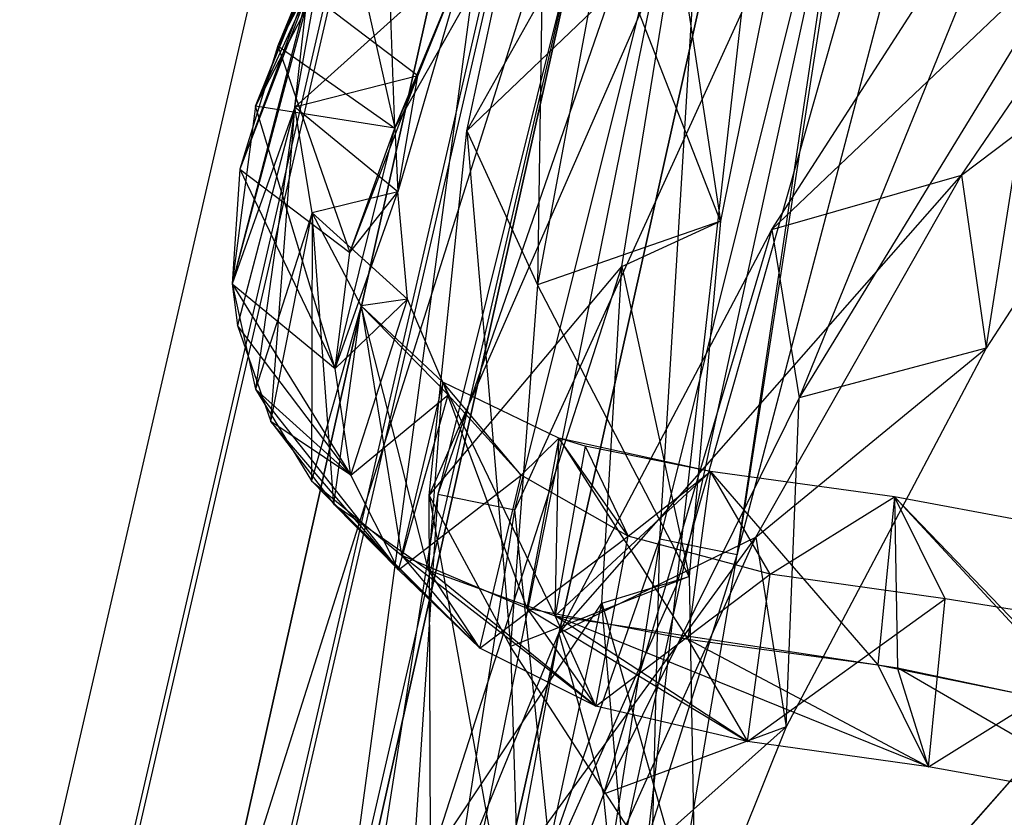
# Model space of a CAD drawing. Extents: x 5.4 to 34.8, y -14.7 to 14.7.
# Tile 44 of 251: x 5.5 to 7, y 2.3 to 3.5. Entities that reach past the tile are written whole.
import ezdxf

# ---------------------------------------------------------------- set-up
doc = ezdxf.new("R2010")
doc.units = 0
doc.header["$LTSCALE"] = 2.54
doc.layers.get('0').update_dxf_attribs({"color": 13, "linetype": 'CONTINUOUS'})

# ---------------------------------------------------------------- blocks, each defined once
blk = doc.blocks.new('BOHO_S_PM_7777_STL')
at = {"color": 0}
for p, q in [((7.1613, 4.8797, 4.4547), (6.5349, 2.6799, 4.4547)), ((7.1613, 4.8797, 4.6547), (6.5349, 2.6799, 4.4547)), ((7.1613, 4.8797, 4.4547), (6.5349, 2.6799, 4.4547)), ((7.1613, 4.8797, 4.6547), (6.5349, 2.6799, 4.4547)), ((7.1613, 4.8797, 4.6547), (6.5349, 2.6799, 4.6547)), ((7.1613, 4.8797, 4.6547), (6.5349, 2.6799, 4.6547)), ((6.1096, 4.5529, 7.6533), (5.5319, 2.0505, 7.6533)), ((6.1096, 4.5529, 7.6533), (5.5319, 2.0505, 7.6533)), ((5.6438, 2.0348, 7.8575), (6.2171, 4.5179, 7.8575)), ((5.6438, 2.0348, 7.8575), (6.2171, 4.5179, 7.8575)), ((5.6511, 2.0337, 7.4533), (6.2241, 4.5157, 7.4533)), ((5.6511, 2.0337, 7.4533), (6.2241, 4.5157, 7.4533)), ((6.4391, 4.4458, 7.8618), (5.875, 2.0023, 7.8618)), ((6.4391, 4.4458, 7.8618), (5.875, 2.0023, 7.8618)), ((5.8823, 2.0013, 7.4575), (6.4461, 4.4435, 7.4575)), ((5.8823, 2.0013, 7.4575), (6.4461, 4.4435, 7.4575)), ((5.9942, 1.9855, 7.6618), (6.5536, 4.4086, 7.6618)), ((5.9942, 1.9855, 7.6618), (6.5536, 4.4086, 7.6618)), ((6.317, 4.2815, 10.1567), (5.809, 2.0116, 10.1567)), ((5.809, 2.0116, 9.9567), (6.317, 4.2815, 9.9567)), ((5.809, 2.0116, 9.9567), (6.317, 4.2815, 9.9567)), ((5.809, 2.0116, 9.9567), (6.317, 4.2815, 10.1567)), ((5.809, 2.0116, 9.9567), (6.317, 4.2815, 10.1567)), ((6.317, 4.2815, 10.1567), (5.809, 2.0116, 10.1567)), ((6.317, 4.2815, 10.1567), (6.0071, 1.9837, 10.1567)), ((6.317, 4.2815, 10.1567), (6.0071, 1.9837, 10.1567)), ((6.6283, 2.7278, 12.1618), (7.0266, 4.2462, 12.1618)), ((6.6283, 2.7278, 12.1618), (7.0266, 4.2462, 12.1618)), ((5.809, 2.0116, 9.9567), (6.508, 4.2222, 9.9567)), ((5.809, 2.0116, 9.9567), (6.508, 4.2222, 9.9567)), ((6.0071, 1.9837, 10.1567), (6.508, 4.2222, 10.1567)), ((6.508, 4.2222, 10.1567), (6.0071, 1.9837, 9.9567)), ((6.0071, 1.9837, 9.9567), (6.508, 4.2222, 9.9567)), ((6.508, 4.2222, 10.1567), (6.0071, 1.9837, 9.9567)), ((6.0071, 1.9837, 10.1567), (6.508, 4.2222, 10.1567)), ((6.0071, 1.9837, 9.9567), (6.508, 4.2222, 9.9567)), ((6.2151, 3.3755, 8.9712), (6.6739, 4.1908, 10.0428)), ((6.2151, 3.3755, 8.9712), (6.6739, 4.1908, 10.0428)), ((6.7036, 4.1616, 4.4547), (6.2098, 1.9552, 4.4547)), ((6.2098, 1.9552, 4.4547), (6.7036, 4.1616, 4.6547)), ((6.2098, 1.9552, 4.4547), (6.7036, 4.1616, 4.6547)), ((6.2098, 1.9552, 4.6547), (6.7036, 4.1616, 4.6547)), ((6.7036, 4.1616, 4.4547), (6.2098, 1.9552, 4.4547)), ((6.2098, 1.9552, 4.6547), (6.7036, 4.1616, 4.6547)), ((6.7036, 4.1616, 4.4547), (6.5349, 2.6799, 4.4547)), ((6.7036, 4.1616, 4.4547), (6.5349, 2.6799, 4.4547)), ((6.7036, 4.1616, 4.6547), (6.5349, 2.6799, 4.6547)), ((6.7036, 4.1616, 4.6547), (6.5349, 2.6799, 4.6547)), ((6.4797, 4.0595, 12.1533), (6.1708, 2.8203, 12.1533)), ((6.4797, 4.0595, 12.1533), (6.1708, 2.8203, 12.1533)), ((6.0864, 1.546, 12.3575), (6.588, 4.0273, 12.3575)), ((6.0864, 1.546, 12.3575), (6.588, 4.0273, 12.3575)), ((6.588, 4.0273, 12.3575), (6.1708, 2.8203, 12.1533)), ((6.588, 4.0273, 12.3575), (6.1708, 2.8203, 12.1533)), ((6.2887, 2.7964, 11.9533), (6.5951, 4.0252, 11.9533)), ((6.2887, 2.7964, 11.9533), (6.5951, 4.0252, 11.9533)), ((6.5103, 2.7517, 12.3618), (6.588, 4.0273, 12.3575)), ((6.5103, 2.7517, 12.3618), (6.588, 4.0273, 12.3575)), ((6.1511, 3.9773, 9.817), (5.8924, 3.4129, 8.6457)), ((6.1511, 3.9773, 9.817), (5.8924, 3.4129, 8.6457)), ((6.1511, 3.9773, 9.817), (5.9263, 3.5053, 9.0108)), ((6.1511, 3.9773, 9.817), (5.9263, 3.5053, 9.0108)), ((6.8188, 3.9586, 11.9575), (6.2887, 2.7964, 11.9533)), ((6.8188, 3.9586, 11.9575), (6.2887, 2.7964, 11.9533)), ((6.3775, 1.9322, 11.9575), (6.8188, 3.9586, 11.9575)), ((6.3775, 1.9322, 11.9575), (6.8188, 3.9586, 11.9575)), ((6.8117, 3.9607, 12.3618), (6.5103, 2.7517, 12.3618)), ((6.8117, 3.9607, 12.3618), (6.5103, 2.7517, 12.3618)), ((6.6283, 2.7278, 12.1618), (6.8117, 3.9607, 12.3618)), ((6.6283, 2.7278, 12.1618), (6.8117, 3.9607, 12.3618)), ((6.8188, 3.9586, 11.9575), (6.6283, 2.7278, 12.1618)), ((6.8188, 3.9586, 11.9575), (6.6283, 2.7278, 12.1618)), ((6.2151, 3.3755, 8.9712), (6.3349, 3.9306, 9.7644)), ((6.2151, 3.3755, 8.9712), (6.3349, 3.9306, 9.7644)), ((6.3349, 3.9306, 9.7644), (6.3234, 3.1401, 8.8201)), ((6.3349, 3.9306, 9.7644), (6.3234, 3.1401, 8.8201)), ((6.6811, 3.2244, 13.3773), (7.3447, 3.8556, 13.9135)), ((6.6811, 3.2244, 13.3773), (7.3447, 3.8556, 13.9135)), ((6.971, 3.3074, 13.3333), (7.3447, 3.8556, 13.9135)), ((6.971, 3.3074, 13.3333), (7.3447, 3.8556, 13.9135)), ((6.6811, 3.2244, 13.3773), (7.0762, 3.8368, 14.0031)), ((6.6811, 3.2244, 13.3773), (7.0762, 3.8368, 14.0031)), ((7.0762, 3.8368, 14.0031), (6.723, 2.9673, 13.2284)), ((7.0762, 3.8368, 14.0031), (6.723, 2.9673, 13.2284)), ((6.0906, 3.7973, 10.0752), (5.8924, 3.4129, 8.6457)), ((6.0906, 3.7973, 10.0752), (5.8924, 3.4129, 8.6457)), ((6.1051, 3.3795, 9.2164), (6.0906, 3.7973, 10.0752)), ((6.1051, 3.3795, 9.2164), (6.0906, 3.7973, 10.0752)), ((6.7112, 3.7772, 9.6423), (6.603, 3.2371, 8.8692)), ((6.7112, 3.7772, 9.6423), (6.603, 3.2371, 8.8692)), ((6.0384, 3.7752, 9.0786), (5.8681, 3.3168, 8.2505)), ((6.0384, 3.7752, 9.0786), (5.8681, 3.3168, 8.2505)), ((6.0384, 3.7752, 9.0786), (5.8924, 3.4129, 8.6457)), ((6.0384, 3.7752, 9.0786), (5.8924, 3.4129, 8.6457)), ((6.0384, 3.7752, 9.0786), (5.9263, 3.5053, 9.0108)), ((6.0384, 3.7752, 9.0786), (5.9263, 3.5053, 9.0108)), ((6.0318, 3.7076, 9.7619), (5.9263, 3.5053, 9.0108)), ((6.0318, 3.7076, 9.7619), (5.9263, 3.5053, 9.0108)), ((6.0318, 3.7076, 9.7619), (6.1051, 3.3795, 9.2164)), ((6.0318, 3.7076, 9.7619), (6.1051, 3.3795, 9.2164)), ((6.4259, 3.6905, 9.6093), (6.3234, 3.1401, 8.8201)), ((6.4259, 3.6905, 9.6093), (6.3234, 3.1401, 8.8201)), ((6.603, 3.2371, 8.8692), (6.4259, 3.6905, 9.6093)), ((6.603, 3.2371, 8.8692), (6.4259, 3.6905, 9.6093)), ((6.0008, 3.6828, 8.7192), (5.8566, 3.1416, 7.485)), ((6.0008, 3.6828, 8.7192), (5.8566, 3.1416, 7.485)), ((5.8924, 3.4129, 8.6457), (6.0008, 3.6828, 8.7192)), ((5.8924, 3.4129, 8.6457), (6.0008, 3.6828, 8.7192)), ((5.9523, 3.4114, 7.5749), (6.0008, 3.6828, 8.7192)), ((5.9523, 3.4114, 7.5749), (6.0008, 3.6828, 8.7192)), ((6.1578, 2.8185, 8.1653), (6.5352, 3.6812, 9.3192)), ((6.1578, 2.8185, 8.1653), (6.5352, 3.6812, 9.3192)), ((6.2151, 3.3755, 8.9712), (6.5352, 3.6812, 9.3192)), ((6.2151, 3.3755, 8.9712), (6.5352, 3.6812, 9.3192)), ((6.4518, 3.1682, 8.5819), (6.5352, 3.6812, 9.3192)), ((6.4518, 3.1682, 8.5819), (6.5352, 3.6812, 9.3192)), ((6.5352, 3.6812, 9.3192), (6.603, 3.2371, 8.8692)), ((6.5352, 3.6812, 9.3192), (6.603, 3.2371, 8.8692)), ((5.9523, 3.4114, 7.5749), (6.2172, 3.6495, 9.2842)), ((5.9523, 3.4114, 7.5749), (6.2172, 3.6495, 9.2842)), ((6.1051, 3.3795, 9.2164), (6.2172, 3.6495, 9.2842)), ((6.1051, 3.3795, 9.2164), (6.2172, 3.6495, 9.2842)), ((6.1051, 3.3795, 9.2164), (6.2172, 3.6495, 9.2842)), ((6.2172, 3.6495, 9.2842), (6.1095, 3.2822, 7.7953)), ((6.2172, 3.6495, 9.2842), (6.1095, 3.2822, 7.7953)), ((6.1403, 3.4592, 8.5431), (6.2172, 3.6495, 9.2842)), ((6.1403, 3.4592, 8.5431), (6.2172, 3.6495, 9.2842)), ((6.971, 3.3074, 13.3333), (7.3822, 3.6192, 13.8053)), ((6.971, 3.3074, 13.3333), (7.3822, 3.6192, 13.8053)), ((7.3822, 3.6192, 13.8053), (7.0087, 3.0436, 13.1771)), ((7.3822, 3.6192, 13.8053), (7.0087, 3.0436, 13.1771)), ((5.9722, 3.5868, 8.3299), (5.8566, 3.1416, 7.485)), ((5.9722, 3.5868, 8.3299), (5.8566, 3.1416, 7.485)), ((5.9722, 3.5868, 8.3299), (5.8681, 3.3168, 8.2505)), ((5.9722, 3.5868, 8.3299), (5.8681, 3.3168, 8.2505)), ((5.9523, 3.4114, 7.5749), (5.9722, 3.5868, 8.3299)), ((5.9523, 3.4114, 7.5749), (5.9722, 3.5868, 8.3299)), ((6.1403, 3.4592, 8.5431), (5.9722, 3.5868, 8.3299)), ((6.1403, 3.4592, 8.5431), (5.9722, 3.5868, 8.3299)), ((6.1051, 3.3795, 9.2164), (6.221, 3.5837, 9.959)), ((6.1051, 3.3795, 9.2164), (6.221, 3.5837, 9.959)), ((6.1051, 3.3795, 9.2164), (6.221, 3.5837, 9.959)), ((7.0919, 3.5712, 13.8644), (6.723, 2.9673, 13.2284)), ((7.0919, 3.5712, 13.8644), (6.723, 2.9673, 13.2284)), ((7.0087, 3.0436, 13.1771), (7.0919, 3.5712, 13.8644)), ((7.0087, 3.0436, 13.1771), (7.0919, 3.5712, 13.8644)), ((5.9263, 3.5053, 9.0108), (5.8681, 3.3168, 8.2505)), ((5.9263, 3.5053, 9.0108), (5.8681, 3.3168, 8.2505)), ((5.9263, 3.5053, 9.0108), (6.1051, 3.3795, 9.2164)), ((5.9263, 3.5053, 9.0108), (6.1051, 3.3795, 9.2164)), ((5.9263, 3.5053, 9.0108), (6.0362, 3.1893, 8.4637)), ((5.9263, 3.5053, 9.0108), (6.0362, 3.1893, 8.4637)), ((6.1403, 3.4592, 8.5431), (5.9523, 3.4114, 7.5749)), ((6.1403, 3.4592, 8.5431), (5.9523, 3.4114, 7.5749)), ((6.0362, 3.1893, 8.4637), (6.1403, 3.4592, 8.5431)), ((6.0362, 3.1893, 8.4637), (6.1403, 3.4592, 8.5431)), ((6.1051, 3.3795, 9.2164), (6.1403, 3.4592, 8.5431)), ((6.1051, 3.3795, 9.2164), (6.1403, 3.4592, 8.5431)), ((6.1095, 3.2822, 7.7953), (6.1403, 3.4592, 8.5431)), ((6.1095, 3.2822, 7.7953), (6.1403, 3.4592, 8.5431)), ((5.8924, 3.4129, 8.6457), (5.8566, 3.1416, 7.485)), ((5.8924, 3.4129, 8.6457), (5.8566, 3.1416, 7.485)), ((5.9523, 3.4114, 7.5749), (5.8566, 3.1416, 7.485)), ((5.9523, 3.4114, 7.5749), (5.8566, 3.1416, 7.485)), ((5.9523, 3.4114, 7.5749), (5.8566, 3.1416, 7.485)), ((5.9523, 3.4114, 7.5749), (5.8566, 3.1416, 7.485)), ((5.9523, 3.4114, 7.5749), (5.8648, 3.0778, 7.1896)), ((5.9523, 3.4114, 7.5749), (5.8648, 3.0778, 7.1896)), ((6.0138, 3.0124, 7.7054), (5.8924, 3.4129, 8.6457)), ((6.0138, 3.0124, 7.7054), (5.8924, 3.4129, 8.6457)), ((6.1051, 3.3795, 9.2164), (5.8924, 3.4129, 8.6457)), ((6.1051, 3.3795, 9.2164), (5.8924, 3.4129, 8.6457)), ((5.9523, 3.4114, 7.5749), (5.8925, 2.981, 6.7178)), ((5.9523, 3.4114, 7.5749), (5.8925, 2.981, 6.7178)), ((5.9157, 2.9312, 6.4594), (5.9523, 3.4114, 7.5749)), ((5.9157, 2.9312, 6.4594), (5.9523, 3.4114, 7.5749)), ((6.1095, 3.2822, 7.7953), (5.9523, 3.4114, 7.5749)), ((6.1095, 3.2822, 7.7953), (5.9523, 3.4114, 7.5749)), ((5.9789, 3.2501, 6.8186), (5.9523, 3.4114, 7.5749)), ((5.9789, 3.2501, 6.8186), (5.9523, 3.4114, 7.5749)), ((6.1095, 3.2822, 7.7953), (5.9523, 3.4114, 7.5749)), ((5.9789, 3.2501, 6.8186), (5.9523, 3.4114, 7.5749)), ((6.0138, 3.0124, 7.7054), (6.1051, 3.3795, 9.2164)), ((6.0138, 3.0124, 7.7054), (6.1051, 3.3795, 9.2164)), ((6.0362, 3.1893, 8.4637), (6.1051, 3.3795, 9.2164)), ((6.0362, 3.1893, 8.4637), (6.1051, 3.3795, 9.2164)), ((6.1051, 3.3795, 9.2164), (6.1095, 3.2822, 7.7953)), ((6.1051, 3.3795, 9.2164), (6.1095, 3.2822, 7.7953)), ((6.1578, 2.8185, 8.1653), (6.2151, 3.3755, 8.9712)), ((6.1578, 2.8185, 8.1653), (6.2151, 3.3755, 8.9712)), ((6.2151, 3.3755, 8.9712), (6.3234, 3.1401, 8.8201)), ((6.2151, 3.3755, 8.9712), (6.3234, 3.1401, 8.8201)), ((6.2151, 3.3755, 8.9712), (6.2819, 2.588, 8.0189)), ((6.2151, 3.3755, 8.9712), (6.2819, 2.588, 8.0189)), ((5.8681, 3.3168, 8.2505), (5.8566, 3.1416, 7.485)), ((5.8681, 3.3168, 8.2505), (5.8566, 3.1416, 7.485)), ((5.8681, 3.3168, 8.2505), (6.0362, 3.1893, 8.4637)), ((5.8681, 3.3168, 8.2505), (6.0362, 3.1893, 8.4637)), ((5.8681, 3.3168, 8.2505), (6.0138, 3.0124, 7.7054)), ((5.8681, 3.3168, 8.2505), (6.0138, 3.0124, 7.7054)), ((6.356, 2.6083, 12.7192), (6.971, 3.3074, 13.3333)), ((6.356, 2.6083, 12.7192), (6.971, 3.3074, 13.3333)), ((6.6568, 2.7545, 12.7274), (6.971, 3.3074, 13.3333)), ((6.6568, 2.7545, 12.7274), (6.971, 3.3074, 13.3333)), ((6.6811, 3.2244, 13.3773), (6.971, 3.3074, 13.3333)), ((6.6811, 3.2244, 13.3773), (6.971, 3.3074, 13.3333)), ((6.971, 3.3074, 13.3333), (7.0087, 3.0436, 13.1771)), ((6.971, 3.3074, 13.3333), (7.0087, 3.0436, 13.1771)), ((6.1095, 3.2822, 7.7953), (5.9789, 3.2501, 6.8186)), ((6.1095, 3.2822, 7.7953), (5.9789, 3.2501, 6.8186)), ((6.0138, 3.0124, 7.7054), (6.1095, 3.2822, 7.7953)), ((6.0138, 3.0124, 7.7054), (6.1095, 3.2822, 7.7953)), ((6.0138, 3.0124, 7.7054), (6.1095, 3.2822, 7.7953)), ((6.0362, 3.1893, 8.4637), (6.1095, 3.2822, 7.7953)), ((6.0362, 3.1893, 8.4637), (6.1095, 3.2822, 7.7953)), ((6.1244, 3.1184, 7.0455), (6.1095, 3.2822, 7.7953)), ((6.1244, 3.1184, 7.0455), (6.1095, 3.2822, 7.7953)), ((5.9789, 3.2501, 6.8186), (5.8925, 2.981, 6.7178)), ((5.9789, 3.2501, 6.8186), (5.8925, 2.981, 6.7178)), ((5.9157, 2.9312, 6.4594), (5.9789, 3.2501, 6.8186)), ((5.9157, 2.9312, 6.4594), (5.9789, 3.2501, 6.8186)), ((5.9789, 3.2501, 6.8186), (5.978, 2.8407, 5.952)), ((5.9789, 3.2501, 6.8186), (5.978, 2.8407, 5.952)), ((6.1244, 3.1184, 7.0455), (5.9789, 3.2501, 6.8186)), ((6.1244, 3.1184, 7.0455), (5.9789, 3.2501, 6.8186)), ((6.0537, 3.1081, 6.0653), (5.9789, 3.2501, 6.8186)), ((6.0537, 3.1081, 6.0653), (5.9789, 3.2501, 6.8186)), ((6.0122, 2.8049, 5.7317), (5.9789, 3.2501, 6.8186)), ((6.0537, 3.1081, 6.0653), (5.9789, 3.2501, 6.8186)), ((6.0122, 2.8049, 5.7317), (5.9789, 3.2501, 6.8186)), ((6.603, 3.2371, 8.8692), (6.3234, 3.1401, 8.8201)), ((6.603, 3.2371, 8.8692), (6.3234, 3.1401, 8.8201)), ((6.4518, 3.1682, 8.5819), (6.603, 3.2371, 8.8692)), ((6.4518, 3.1682, 8.5819), (6.603, 3.2371, 8.8692)), ((6.603, 3.2371, 8.8692), (6.5551, 2.6944, 8.0828)), ((6.603, 3.2371, 8.8692), (6.5551, 2.6944, 8.0828)), ((6.356, 2.6083, 12.7192), (6.6811, 3.2244, 13.3773)), ((6.356, 2.6083, 12.7192), (6.6811, 3.2244, 13.3773)), ((6.6811, 3.2244, 13.3773), (6.4242, 2.3622, 12.5618)), ((6.6811, 3.2244, 13.3773), (6.4242, 2.3622, 12.5618)), ((6.6811, 3.2244, 13.3773), (6.723, 2.9673, 13.2284)), ((6.6811, 3.2244, 13.3773), (6.723, 2.9673, 13.2284)), ((6.0138, 3.0124, 7.7054), (6.0362, 3.1893, 8.4637)), ((6.0138, 3.0124, 7.7054), (6.0362, 3.1893, 8.4637)), ((6.1578, 2.8185, 8.1653), (6.4518, 3.1682, 8.5819)), ((6.1578, 2.8185, 8.1653), (6.4518, 3.1682, 8.5819)), ((6.16, 2.2623, 7.3511), (6.4518, 3.1682, 8.5819)), ((6.16, 2.2623, 7.3511), (6.4518, 3.1682, 8.5819)), ((6.4213, 2.6541, 7.8345), (6.4518, 3.1682, 8.5819)), ((6.4213, 2.6541, 7.8345), (6.4518, 3.1682, 8.5819)), ((6.4518, 3.1682, 8.5819), (6.5551, 2.6944, 8.0828)), ((6.4518, 3.1682, 8.5819), (6.5551, 2.6944, 8.0828)), ((5.8566, 3.1416, 7.485), (6.0138, 3.0124, 7.7054)), ((5.8566, 3.1416, 7.485), (6.0138, 3.0124, 7.7054)), ((5.8566, 3.1416, 7.485), (6.0381, 2.8493, 6.9447)), ((5.8566, 3.1416, 7.485), (6.0381, 2.8493, 6.9447)), ((5.8566, 3.1416, 7.485), (5.8925, 2.981, 6.7178)), ((5.8566, 3.1416, 7.485), (5.8925, 2.981, 6.7178)), ((5.8566, 3.1416, 7.485), (6.0381, 2.8493, 6.9447)), ((5.8566, 3.1416, 7.485), (5.8648, 3.0778, 7.1896)), ((5.8566, 3.1416, 7.485), (6.0138, 3.0124, 7.7054)), ((5.8566, 3.1416, 7.485), (5.8648, 3.0778, 7.1896)), ((6.3234, 3.1401, 8.8201), (6.2819, 2.588, 8.0189)), ((6.3234, 3.1401, 8.8201), (6.2819, 2.588, 8.0189)), ((6.5551, 2.6944, 8.0828), (6.3234, 3.1401, 8.8201)), ((6.5551, 2.6944, 8.0828), (6.3234, 3.1401, 8.8201)), ((6.0138, 3.0124, 7.7054), (6.1244, 3.1184, 7.0455)), ((6.0138, 3.0124, 7.7054), (6.1244, 3.1184, 7.0455)), ((6.0381, 2.8493, 6.9447), (6.1244, 3.1184, 7.0455)), ((6.0381, 2.8493, 6.9447), (6.1244, 3.1184, 7.0455)), ((6.1244, 3.1184, 7.0455), (6.0537, 3.1081, 6.0653)), ((6.1244, 3.1184, 7.0455), (6.0537, 3.1081, 6.0653)), ((6.1867, 2.9722, 6.2974), (6.1244, 3.1184, 7.0455)), ((6.1867, 2.9722, 6.2974), (6.1244, 3.1184, 7.0455)), ((6.0537, 3.1081, 6.0653), (5.978, 2.8407, 5.952)), ((6.0537, 3.1081, 6.0653), (5.978, 2.8407, 5.952)), ((6.0122, 2.8049, 5.7317), (6.0537, 3.1081, 6.0653)), ((6.0122, 2.8049, 5.7317), (6.0537, 3.1081, 6.0653)), ((6.1867, 2.9722, 6.2974), (6.0537, 3.1081, 6.0653)), ((6.1867, 2.9722, 6.2974), (6.0537, 3.1081, 6.0653)), ((6.1787, 2.9914, 5.3182), (6.0537, 3.1081, 6.0653)), ((6.0537, 3.1081, 6.0653), (6.1153, 2.727, 5.1913)), ((6.0537, 3.1081, 6.0653), (6.1153, 2.727, 5.1913)), ((6.1787, 2.9914, 5.3182), (6.0537, 3.1081, 6.0653)), ((6.1564, 2.7043, 5.0094), (6.0537, 3.1081, 6.0653)), ((6.1787, 2.9914, 5.3182), (6.0537, 3.1081, 6.0653)), ((6.1564, 2.7043, 5.0094), (6.0537, 3.1081, 6.0653)), ((6.0381, 2.8493, 6.9447), (5.8648, 3.0778, 7.1896)), ((5.8648, 3.0778, 7.1896), (5.9157, 2.9312, 6.4594)), ((6.0381, 2.8493, 6.9447), (5.8648, 3.0778, 7.1896)), ((5.8648, 3.0778, 7.1896), (5.9157, 2.9312, 6.4594)), ((6.6568, 2.7545, 12.7274), (7.0087, 3.0436, 13.1771)), ((6.6568, 2.7545, 12.7274), (7.0087, 3.0436, 13.1771)), ((7.0087, 3.0436, 13.1771), (6.7031, 2.4652, 12.5216)), ((7.0087, 3.0436, 13.1771), (6.7031, 2.4652, 12.5216)), ((7.0087, 3.0436, 13.1771), (6.723, 2.9673, 13.2284)), ((7.0087, 3.0436, 13.1771), (6.723, 2.9673, 13.2284)), ((6.0381, 2.8493, 6.9447), (6.0138, 3.0124, 7.7054)), ((6.0381, 2.8493, 6.9447), (6.0138, 3.0124, 7.7054)), ((5.8925, 2.981, 6.7178), (6.0381, 2.8493, 6.9447)), ((5.8925, 2.981, 6.7178), (6.0381, 2.8493, 6.9447)), ((5.8925, 2.981, 6.7178), (6.111, 2.7048, 6.1841)), ((5.8925, 2.981, 6.7178), (6.111, 2.7048, 6.1841)), ((5.8925, 2.981, 6.7178), (5.978, 2.8407, 5.952)), ((5.8925, 2.981, 6.7178), (5.978, 2.8407, 5.952)), ((6.1787, 2.9914, 5.3182), (6.1153, 2.727, 5.1913)), ((6.1787, 2.9914, 5.3182), (6.1153, 2.727, 5.1913)), ((6.1564, 2.7043, 5.0094), (6.1787, 2.9914, 5.3182)), ((6.1564, 2.7043, 5.0094), (6.1787, 2.9914, 5.3182)), ((6.1867, 2.9722, 6.2974), (6.1787, 2.9914, 5.3182)), ((6.1867, 2.9722, 6.2974), (6.1787, 2.9914, 5.3182)), ((6.2983, 2.8495, 5.554), (6.1787, 2.9914, 5.3182)), ((6.2983, 2.8495, 5.554), (6.1787, 2.9914, 5.3182)), ((6.356, 2.9059, 4.5808), (6.1787, 2.9914, 5.3182)), ((6.1787, 2.9914, 5.3182), (6.3068, 2.6461, 4.4391)), ((6.1787, 2.9914, 5.3182), (6.3068, 2.6461, 4.4391)), ((6.356, 2.9059, 4.5808), (6.1787, 2.9914, 5.3182)), ((6.3501, 2.6348, 4.2956), (6.1787, 2.9914, 5.3182)), ((6.356, 2.9059, 4.5808), (6.1787, 2.9914, 5.3182)), ((6.3501, 2.6348, 4.2956), (6.1787, 2.9914, 5.3182)), ((6.0381, 2.8493, 6.9447), (6.1867, 2.9722, 6.2974)), ((6.0381, 2.8493, 6.9447), (6.1867, 2.9722, 6.2974)), ((6.111, 2.7048, 6.1841), (6.1867, 2.9722, 6.2974)), ((6.111, 2.7048, 6.1841), (6.1867, 2.9722, 6.2974)), ((6.2983, 2.8495, 5.554), (6.1867, 2.9722, 6.2974)), ((6.2983, 2.8495, 5.554), (6.1867, 2.9722, 6.2974)), ((6.723, 2.9673, 13.2284), (6.4242, 2.3622, 12.5618)), ((6.723, 2.9673, 13.2284), (6.4242, 2.3622, 12.5618)), ((6.7031, 2.4652, 12.5216), (6.723, 2.9673, 13.2284)), ((6.7031, 2.4652, 12.5216), (6.723, 2.9673, 13.2284)), ((6.111, 2.7048, 6.1841), (5.9157, 2.9312, 6.4594)), ((5.9157, 2.9312, 6.4594), (6.0122, 2.8049, 5.7317)), ((6.111, 2.7048, 6.1841), (5.9157, 2.9312, 6.4594)), ((6.0381, 2.8493, 6.9447), (5.9157, 2.9312, 6.4594)), ((6.0381, 2.8493, 6.9447), (5.9157, 2.9312, 6.4594)), ((5.9157, 2.9312, 6.4594), (6.0122, 2.8049, 5.7317)), ((6.2983, 2.8495, 5.554), (6.356, 2.9059, 4.5808)), ((6.2983, 2.8495, 5.554), (6.356, 2.9059, 4.5808)), ((6.356, 2.9059, 4.5808), (6.3068, 2.6461, 4.4391)), ((6.356, 2.9059, 4.5808), (6.3068, 2.6461, 4.4391)), ((6.3501, 2.6348, 4.2956), (6.356, 2.9059, 4.5808)), ((6.3501, 2.6348, 4.2956), (6.356, 2.9059, 4.5808)), ((6.4615, 2.7563, 4.8185), (6.356, 2.9059, 4.5808)), ((6.4615, 2.7563, 4.8185), (6.356, 2.9059, 4.5808)), ((6.5874, 2.8548, 3.8537), (6.356, 2.9059, 4.5808)), ((6.356, 2.9059, 4.5808), (6.5527, 2.5992, 3.6999)), ((6.356, 2.9059, 4.5808), (6.5527, 2.5992, 3.6999)), ((6.5874, 2.8548, 3.8537), (6.356, 2.9059, 4.5808)), ((6.3962, 2.8936, 4.4402), (6.356, 2.9059, 4.5808)), ((6.4615, 2.7563, 4.8185), (6.356, 2.9059, 4.5808)), ((6.3962, 2.8936, 4.4402), (6.356, 2.9059, 4.5808)), ((6.3962, 2.8936, 4.4402), (6.3501, 2.6348, 4.2956)), ((6.3962, 2.8936, 4.4402), (6.3501, 2.6348, 4.2956)), ((6.5874, 2.8548, 3.8537), (6.3962, 2.8936, 4.4402)), ((6.3962, 2.8936, 4.4402), (6.4615, 2.7563, 4.8185)), ((6.3962, 2.8936, 4.4402), (6.4615, 2.7563, 4.8185)), ((6.5874, 2.8548, 3.8537), (6.3962, 2.8936, 4.4402)), ((6.111, 2.7048, 6.1841), (6.0381, 2.8493, 6.9447)), ((6.111, 2.7048, 6.1841), (6.0381, 2.8493, 6.9447)), ((6.111, 2.7048, 6.1841), (6.0381, 2.8493, 6.9447)), ((6.111, 2.7048, 6.1841), (6.2983, 2.8495, 5.554)), ((6.111, 2.7048, 6.1841), (6.2983, 2.8495, 5.554)), ((6.2349, 2.5852, 5.4271), (6.2983, 2.8495, 5.554)), ((6.2349, 2.5852, 5.4271), (6.2983, 2.8495, 5.554)), ((6.4615, 2.7563, 4.8185), (6.2983, 2.8495, 5.554)), ((6.4615, 2.7563, 4.8185), (6.2983, 2.8495, 5.554)), ((6.5874, 2.8548, 3.8537), (6.3501, 2.6348, 4.2956)), ((6.5874, 2.8548, 3.8537), (6.3501, 2.6348, 4.2956)), ((6.4615, 2.7563, 4.8185), (6.5874, 2.8548, 3.8537)), ((6.4615, 2.7563, 4.8185), (6.5874, 2.8548, 3.8537)), ((6.4615, 2.7563, 4.8185), (6.5874, 2.8548, 3.8537)), ((6.5874, 2.8548, 3.8537), (6.5527, 2.5992, 3.6999)), ((6.5874, 2.8548, 3.8537), (6.5527, 2.5992, 3.6999)), ((6.6786, 2.6982, 4.093), (6.5874, 2.8548, 3.8537)), ((6.6786, 2.6982, 4.093), (6.5874, 2.8548, 3.8537)), ((6.8687, 2.8164, 3.1333), (6.5874, 2.8548, 3.8537)), ((6.5874, 2.8548, 3.8537), (6.8432, 2.5597, 2.9788)), ((6.5874, 2.8548, 3.8537), (6.8432, 2.5597, 2.9788)), ((6.8687, 2.8164, 3.1333), (6.5874, 2.8548, 3.8537)), ((6.5874, 2.8548, 3.8537), (6.8432, 2.5597, 2.9788)), ((5.978, 2.8407, 5.952), (6.111, 2.7048, 6.1841)), ((5.978, 2.8407, 5.952), (6.111, 2.7048, 6.1841)), ((5.978, 2.8407, 5.952), (6.2349, 2.5852, 5.4271)), ((5.978, 2.8407, 5.952), (6.2349, 2.5852, 5.4271)), ((5.978, 2.8407, 5.952), (6.1153, 2.727, 5.1913)), ((5.978, 2.8407, 5.952), (6.1153, 2.727, 5.1913)), ((6.1708, 2.8203, 12.1533), (5.9741, 1.5584, 12.1533)), ((6.1708, 2.8203, 12.1533), (5.9741, 1.5584, 12.1533)), ((6.1708, 2.8203, 12.1533), (6.0864, 1.546, 12.3575)), ((6.1708, 2.8203, 12.1533), (6.0864, 1.546, 12.3575)), ((6.16, 2.2623, 7.3511), (6.1578, 2.8185, 8.1653)), ((6.1578, 2.8185, 8.1653), (6.2819, 2.588, 8.0189)), ((6.1578, 2.8185, 8.1653), (6.2819, 2.588, 8.0189)), ((6.1578, 2.8185, 8.1653), (6.2986, 2.0369, 7.2098)), ((6.1578, 2.8185, 8.1653), (6.2986, 2.0369, 7.2098)), ((6.16, 2.2623, 7.3511), (6.1578, 2.8185, 8.1653)), ((6.1708, 2.8203, 12.1533), (6.2887, 2.7964, 11.9533)), ((6.1708, 2.8203, 12.1533), (6.2887, 2.7964, 11.9533)), ((6.6786, 2.6982, 4.093), (6.8687, 2.8164, 3.1333)), ((6.6786, 2.6982, 4.093), (6.8687, 2.8164, 3.1333)), ((6.8687, 2.8164, 3.1333), (6.8432, 2.5597, 2.9788)), ((6.8687, 2.8164, 3.1333), (6.8432, 2.5597, 2.9788)), ((6.8687, 2.8164, 3.1333), (6.8432, 2.5597, 2.9788)), ((6.946, 2.6607, 3.3782), (6.8687, 2.8164, 3.1333)), ((6.946, 2.6607, 3.3782), (6.8687, 2.8164, 3.1333)), ((7.1896, 2.7567, 2.4225), (6.8687, 2.8164, 3.1333)), ((6.8687, 2.8164, 3.1333), (7.1669, 2.4942, 2.2784)), ((6.8687, 2.8164, 3.1333), (7.1669, 2.4942, 2.2784)), ((7.1896, 2.7567, 2.4225), (6.8687, 2.8164, 3.1333)), ((7.1831, 2.4898, 2.2453), (6.8687, 2.8164, 3.1333)), ((7.1896, 2.7567, 2.4225), (6.8687, 2.8164, 3.1333)), ((6.8687, 2.8164, 3.1333), (6.8731, 2.555, 2.9104)), ((6.8687, 2.8164, 3.1333), (6.8731, 2.555, 2.9104)), ((7.1831, 2.4898, 2.2453), (6.8687, 2.8164, 3.1333)), ((6.2349, 2.5852, 5.4271), (6.0122, 2.8049, 5.7317)), ((6.0122, 2.8049, 5.7317), (6.1564, 2.7043, 5.0094)), ((6.2349, 2.5852, 5.4271), (6.0122, 2.8049, 5.7317)), ((6.111, 2.7048, 6.1841), (6.0122, 2.8049, 5.7317)), ((6.111, 2.7048, 6.1841), (6.0122, 2.8049, 5.7317)), ((6.0122, 2.8049, 5.7317), (6.1564, 2.7043, 5.0094)), ((6.0938, 1.5452, 11.9533), (6.2887, 2.7964, 11.9533)), ((6.0938, 1.5452, 11.9533), (6.2887, 2.7964, 11.9533)), ((6.3775, 1.9322, 11.9575), (6.2887, 2.7964, 11.9533)), ((6.3775, 1.9322, 11.9575), (6.2887, 2.7964, 11.9533)), ((6.1049, 1.9975, 12.0247), (6.6568, 2.7545, 12.7274)), ((6.1049, 1.9975, 12.0247), (6.6568, 2.7545, 12.7274)), ((6.2349, 2.5852, 5.4271), (6.4615, 2.7563, 4.8185)), ((6.2349, 2.5852, 5.4271), (6.4615, 2.7563, 4.8185)), ((6.356, 2.6083, 12.7192), (6.6568, 2.7545, 12.7274)), ((6.356, 2.6083, 12.7192), (6.6568, 2.7545, 12.7274)), ((6.4071, 2.2012, 12.0944), (6.6568, 2.7545, 12.7274)), ((6.4071, 2.2012, 12.0944), (6.6568, 2.7545, 12.7274)), ((6.4123, 2.4965, 4.6768), (6.4615, 2.7563, 4.8185)), ((6.4123, 2.4965, 4.6768), (6.4615, 2.7563, 4.8185)), ((6.6786, 2.6982, 4.093), (6.4615, 2.7563, 4.8185)), ((6.6786, 2.6982, 4.093), (6.4615, 2.7563, 4.8185)), ((6.6568, 2.7545, 12.7274), (6.7031, 2.4652, 12.5216)), ((6.6568, 2.7545, 12.7274), (6.7031, 2.4652, 12.5216)), ((6.0864, 1.546, 12.3575), (6.5103, 2.7517, 12.3618)), ((6.0864, 1.546, 12.3575), (6.5103, 2.7517, 12.3618)), ((6.5103, 2.7517, 12.3618), (6.3184, 1.5204, 12.3618)), ((6.5103, 2.7517, 12.3618), (6.3184, 1.5204, 12.3618)), ((6.4894, 1.9164, 12.1618), (6.5103, 2.7517, 12.3618)), ((6.4894, 1.9164, 12.1618), (6.5103, 2.7517, 12.3618)), ((6.6283, 2.7278, 12.1618), (6.5103, 2.7517, 12.3618)), ((6.6283, 2.7278, 12.1618), (6.5103, 2.7517, 12.3618)), ((6.1153, 2.727, 5.1913), (6.2349, 2.5852, 5.4271)), ((6.1153, 2.727, 5.1913), (6.2349, 2.5852, 5.4271)), ((6.1153, 2.727, 5.1913), (6.4123, 2.4965, 4.6768)), ((6.1153, 2.727, 5.1913), (6.4123, 2.4965, 4.6768)), ((6.1153, 2.727, 5.1913), (6.3068, 2.6461, 4.4391)), ((6.1153, 2.727, 5.1913), (6.3068, 2.6461, 4.4391)), ((6.3775, 1.9322, 11.9575), (6.6283, 2.7278, 12.1618)), ((6.3775, 1.9322, 11.9575), (6.6283, 2.7278, 12.1618)), ((6.4894, 1.9164, 12.1618), (6.6283, 2.7278, 12.1618)), ((6.4894, 1.9164, 12.1618), (6.6283, 2.7278, 12.1618)), ((6.2349, 2.5852, 5.4271), (6.111, 2.7048, 6.1841)), ((6.2349, 2.5852, 5.4271), (6.111, 2.7048, 6.1841)), ((6.2349, 2.5852, 5.4271), (6.111, 2.7048, 6.1841)), ((6.4123, 2.4965, 4.6768), (6.1564, 2.7043, 5.0094)), ((6.1564, 2.7043, 5.0094), (6.3501, 2.6348, 4.2956)), ((6.4123, 2.4965, 4.6768), (6.1564, 2.7043, 5.0094)), ((6.2349, 2.5852, 5.4271), (6.1564, 2.7043, 5.0094)), ((6.2349, 2.5852, 5.4271), (6.1564, 2.7043, 5.0094)), ((6.1564, 2.7043, 5.0094), (6.3501, 2.6348, 4.2956)), ((6.5551, 2.6944, 8.0828), (6.2819, 2.588, 8.0189)), ((6.5551, 2.6944, 8.0828), (6.2819, 2.588, 8.0189)), ((6.4123, 2.4965, 4.6768), (6.6786, 2.6982, 4.093)), ((6.4123, 2.4965, 4.6768), (6.6786, 2.6982, 4.093)), ((6.4213, 2.6541, 7.8345), (6.5551, 2.6944, 8.0828)), ((6.4213, 2.6541, 7.8345), (6.5551, 2.6944, 8.0828)), ((6.5551, 2.6944, 8.0828), (6.5646, 2.1519, 7.2874)), ((6.5551, 2.6944, 8.0828), (6.5646, 2.1519, 7.2874)), ((6.6439, 2.4426, 3.9392), (6.6786, 2.6982, 4.093)), ((6.6439, 2.4426, 3.9392), (6.6786, 2.6982, 4.093)), ((6.946, 2.6607, 3.3782), (6.6786, 2.6982, 4.093)), ((6.946, 2.6607, 3.3782), (6.6786, 2.6982, 4.093)), ((6.2098, 1.9552, 4.4547), (6.5349, 2.6799, 4.4547)), ((6.2098, 1.9552, 4.4547), (6.5349, 2.6799, 4.4547)), ((6.2098, 1.9552, 4.6547), (6.5349, 2.6799, 4.6547)), ((6.2098, 1.9552, 4.6547), (6.5349, 2.6799, 4.6547)), ((6.5349, 2.6799, 4.4547), (6.2791, 0.407, 4.4547)), ((6.5349, 2.6799, 4.6547), (6.2791, 0.407, 4.4547)), ((6.5349, 2.6799, 4.4547), (6.2791, 0.407, 4.4547)), ((6.5349, 2.6799, 4.6547), (6.2791, 0.407, 4.4547)), ((6.5349, 2.6799, 4.6547), (6.2791, 0.407, 4.6547)), ((6.5349, 2.6799, 4.6547), (6.2791, 0.407, 4.6547)), ((6.5349, 2.6799, 4.6547), (6.5349, 2.6799, 4.4547)), ((6.5349, 2.6799, 4.6547), (6.5349, 2.6799, 4.4547)), ((6.16, 2.2623, 7.3511), (6.4213, 2.6541, 7.8345)), ((6.16, 2.2623, 7.3511), (6.4213, 2.6541, 7.8345)), ((6.2185, 1.7096, 6.5329), (6.4213, 2.6541, 7.8345)), ((6.2185, 1.7096, 6.5329), (6.4213, 2.6541, 7.8345)), ((6.5096, 1.6316, 6.324), (6.4213, 2.6541, 7.8345)), ((6.4213, 2.6541, 7.8345), (6.5646, 2.1519, 7.2874)), ((6.4213, 2.6541, 7.8345), (6.5646, 2.1519, 7.2874)), ((6.5096, 1.6316, 6.324), (6.4213, 2.6541, 7.8345)), ((6.6439, 2.4426, 3.9392), (6.946, 2.6607, 3.3782)), ((6.6439, 2.4426, 3.9392), (6.946, 2.6607, 3.3782)), ((6.9205, 2.404, 3.2236), (6.946, 2.6607, 3.3782)), ((6.9205, 2.404, 3.2236), (6.946, 2.6607, 3.3782)), ((7.2532, 2.611, 2.6769), (6.946, 2.6607, 3.3782)), ((7.2532, 2.611, 2.6769), (6.946, 2.6607, 3.3782)), ((6.3068, 2.6461, 4.4391), (6.4123, 2.4965, 4.6768)), ((6.3068, 2.6461, 4.4391), (6.4123, 2.4965, 4.6768)), ((6.3068, 2.6461, 4.4391), (6.6439, 2.4426, 3.9392)), ((6.3068, 2.6461, 4.4391), (6.6439, 2.4426, 3.9392)), ((6.3068, 2.6461, 4.4391), (6.5527, 2.5992, 3.6999)), ((6.3068, 2.6461, 4.4391), (6.5527, 2.5992, 3.6999)), ((6.9205, 2.404, 3.2236), (6.3501, 2.6348, 4.2956)), ((6.3501, 2.6348, 4.2956), (6.8432, 2.5597, 2.9788)), ((6.6439, 2.4426, 3.9392), (6.3501, 2.6348, 4.2956)), ((6.9205, 2.404, 3.2236), (6.3501, 2.6348, 4.2956)), ((6.6439, 2.4426, 3.9392), (6.3501, 2.6348, 4.2956)), ((6.4123, 2.4965, 4.6768), (6.3501, 2.6348, 4.2956)), ((6.4123, 2.4965, 4.6768), (6.3501, 2.6348, 4.2956)), ((6.3501, 2.6348, 4.2956), (6.8432, 2.5597, 2.9788)), ((6.1049, 1.9975, 12.0247), (6.356, 2.6083, 12.7192)), ((6.1049, 1.9975, 12.0247), (6.356, 2.6083, 12.7192)), ((6.356, 2.6083, 12.7192), (6.1979, 1.7626, 11.863)), ((6.356, 2.6083, 12.7192), (6.1979, 1.7626, 11.863)), ((6.356, 2.6083, 12.7192), (6.4242, 2.3622, 12.5618)), ((6.356, 2.6083, 12.7192), (6.4242, 2.3622, 12.5618)), ((6.9205, 2.404, 3.2236), (7.2532, 2.611, 2.6769)), ((6.9205, 2.404, 3.2236), (7.2532, 2.611, 2.6769)), ((6.5646, 2.1519, 7.2874), (6.2819, 2.588, 8.0189)), ((6.2819, 2.588, 8.0189), (6.2986, 2.0369, 7.2098)), ((6.5646, 2.1519, 7.2874), (6.2819, 2.588, 8.0189)), ((6.2819, 2.588, 8.0189), (6.2986, 2.0369, 7.2098)), ((6.5527, 2.5992, 3.6999), (6.6439, 2.4426, 3.9392)), ((6.5527, 2.5992, 3.6999), (6.6439, 2.4426, 3.9392)), ((6.5527, 2.5992, 3.6999), (6.9205, 2.404, 3.2236)), ((6.5527, 2.5992, 3.6999), (6.9205, 2.404, 3.2236)), ((6.5527, 2.5992, 3.6999), (6.8432, 2.5597, 2.9788)), ((6.5527, 2.5992, 3.6999), (6.8432, 2.5597, 2.9788)), ((6.4123, 2.4965, 4.6768), (6.2349, 2.5852, 5.4271)), ((6.4123, 2.4965, 4.6768), (6.2349, 2.5852, 5.4271)), ((6.4123, 2.4965, 4.6768), (6.2349, 2.5852, 5.4271)), ((6.8432, 2.5597, 2.9788), (6.9205, 2.404, 3.2236)), ((6.8432, 2.5597, 2.9788), (6.9205, 2.404, 3.2236)), ((6.8432, 2.5597, 2.9788), (7.1669, 2.4942, 2.2784)), ((6.8432, 2.5597, 2.9788), (7.1669, 2.4942, 2.2784)), ((6.8432, 2.5597, 2.9788), (6.9205, 2.404, 3.2236)), ((6.8432, 2.5597, 2.9788), (6.8731, 2.555, 2.9104)), ((6.8432, 2.5597, 2.9788), (6.9205, 2.404, 3.2236)), ((6.8432, 2.5597, 2.9788), (6.8731, 2.555, 2.9104)), ((7.2305, 2.3485, 2.5329), (6.8731, 2.555, 2.9104)), ((6.8731, 2.555, 2.9104), (7.1831, 2.4898, 2.2453)), ((7.2305, 2.3485, 2.5329), (6.8731, 2.555, 2.9104)), ((6.9205, 2.404, 3.2236), (6.8731, 2.555, 2.9104)), ((6.9205, 2.404, 3.2236), (6.8731, 2.555, 2.9104)), ((6.8731, 2.555, 2.9104), (7.1831, 2.4898, 2.2453)), ((6.6439, 2.4426, 3.9392), (6.4123, 2.4965, 4.6768)), ((6.6439, 2.4426, 3.9392), (6.4123, 2.4965, 4.6768)), ((6.6439, 2.4426, 3.9392), (6.4123, 2.4965, 4.6768)), ((6.8049, 2.1092, 13.8153), (7.1409, 2.4901, 14.3964)), ((6.8049, 2.1092, 13.8153), (7.1409, 2.4901, 14.3964)), ((6.8478, 2.1596, 13.8942), (7.1409, 2.4901, 14.3964)), ((6.8478, 2.1596, 13.8942), (7.1409, 2.4901, 14.3964)), ((6.4071, 2.2012, 12.0944), (6.7031, 2.4652, 12.5216)), ((6.4071, 2.2012, 12.0944), (6.7031, 2.4652, 12.5216)), ((6.7031, 2.4652, 12.5216), (6.4242, 2.3622, 12.5618)), ((6.7031, 2.4652, 12.5216), (6.4242, 2.3622, 12.5618)), ((6.7031, 2.4652, 12.5216), (6.4701, 1.8866, 11.8393)), ((6.7031, 2.4652, 12.5216), (6.4701, 1.8866, 11.8393)), ((6.9205, 2.404, 3.2236), (6.6439, 2.4426, 3.9392)), ((6.9205, 2.404, 3.2236), (6.6439, 2.4426, 3.9392)), ((6.9205, 2.404, 3.2236), (6.6439, 2.4426, 3.9392)), ((7.2305, 2.3485, 2.5329), (6.9205, 2.404, 3.2236)), ((7.2305, 2.3485, 2.5329), (6.9205, 2.404, 3.2236)), ((7.2305, 2.3485, 2.5329), (6.9205, 2.404, 3.2236)), ((6.4242, 2.3622, 12.5618), (6.1979, 1.7626, 11.863)), ((6.4242, 2.3622, 12.5618), (6.1979, 1.7626, 11.863)), ((6.4701, 1.8866, 11.8393), (6.4242, 2.3622, 12.5618)), ((6.4701, 1.8866, 11.8393), (6.4242, 2.3622, 12.5618))]:
    blk.add_line(p, q, dxfattribs=at)

msp = doc.modelspace()

# ---------------------------------------------------------------- block references
at = {"color": 0}
msp.add_blockref('BOHO_S_PM_7777_STL', (0, 0), dxfattribs=at)

doc.saveas('drawing.dxf')
